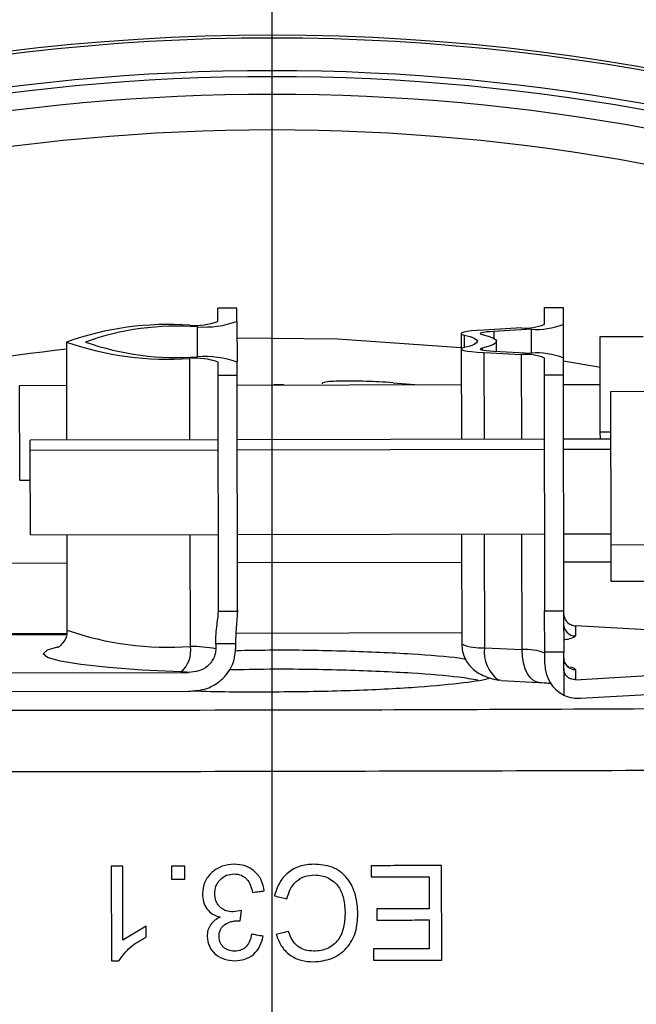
# Model space of a CAD drawing. Header units: millimetres. Extents: x 0 to 594, y 0 to 420.
# Tile 46 of 50: x 377 to 390, y 282 to 303. Entities that reach past the tile are written whole.
import ezdxf

# ---------------------------------------------------------------- set-up
doc = ezdxf.new("R2010")
doc.units = ezdxf.units.MM
doc.layers.add('SLD-0', color=7, linetype='Continuous')

# ---------------------------------------------------------------- blocks, each defined once
blk = doc.blocks.new('SW_CENTERMARKSYMBOL_1')
at = {"layer": 'SLD-0', "color": 0}
blk.add_line((0, 2.5), (0, 57.14), dxfattribs=at)

msp = doc.modelspace()

# ---------------------------------------------------------------- linework, layer by layer
at = {"color": 7, "linetype": 'Continuous', "lineweight": 25}
for p, q in [((382.617115, 302.414726), (382.617115, 302.475814)), ((381.875849, 296.719041), (381.47585, 296.718319)), ((381.47636, 296.435671), (381.47585, 296.718319)), ((381.876359, 296.436393), (381.875849, 296.719041)), ((388.359503, 296.730746), (388.759502, 296.731468)), ((388.359503, 296.730746), (388.360147, 296.373964)), ((388.759502, 296.731468), (388.760146, 296.374686)), ((381.876359, 296.436393), (381.877906, 295.579604)), ((381.044218, 295.689681), (381.043074, 296.323306)), ((387.883538, 296.298832), (387.087104, 296.254768)), ((388.092893, 296.269501), (387.29646, 296.225437)), ((387.29646, 296.225437), (387.296722, 296.080429)), ((388.093797, 295.76894), (388.092893, 296.269501)), ((388.760146, 296.374686), (388.761425, 295.666164)), ((378.277139, 296.001499), (378.280872, 293.933609)), ((386.610495, 296.179635), (386.611084, 295.853452)), ((386.674953, 296.14898), (386.675431, 295.88434)), ((387.352504, 295.807269), (387.352124, 296.017882)), ((390.453546, 296.110401), (389.535352, 296.108744)), ((389.535352, 296.108744), (389.53897, 294.10505)), ((386.611084, 295.853452), (386.614522, 293.948654)), ((387.049691, 295.872707), (387.049758, 295.835781)), ((387.29721, 295.810128), (388.093797, 295.76894)), ((380.885519, 293.938311), (380.882415, 295.657508)), ((381.878416, 295.296956), (381.877906, 295.579604)), ((387.087961, 295.780041), (387.884548, 295.738853)), ((387.087961, 295.780041), (387.091266, 293.949514)), ((387.887776, 293.950952), (387.884548, 295.738853)), ((388.361426, 295.665442), (388.36207, 295.30866)), ((388.761425, 295.666164), (388.762069, 295.309382)), ((381.478417, 295.296234), (381.477907, 295.578882)), ((381.878416, 295.296956), (381.478417, 295.296234)), ((381.487409, 290.315268), (381.478417, 295.296234)), ((381.887408, 290.31599), (381.878416, 295.296956)), ((388.36207, 295.30866), (388.762069, 295.309382)), ((388.36207, 295.30866), (388.371062, 290.327695)), ((388.762069, 295.309382), (388.771061, 290.328417)), ((377.287178, 295.086629), (378.278787, 295.088419)), ((377.290788, 293.086636), (377.287178, 295.086629)), ((381.878781, 295.094918), (386.612438, 295.103464)), ((382.86765, 295.096703), (382.657534, 295.097516)), ((383.674129, 295.13659), (383.674164, 295.116929)), ((385.174119, 295.143343), (385.725411, 295.101862)), ((388.762434, 295.107345), (389.537158, 295.108743)), ((390.679322, 294.955993), (389.761128, 294.954336)), ((389.761128, 294.954336), (389.766956, 291.726176)), ((381.480866, 293.939386), (377.512953, 293.932223)), ((377.513334, 293.721465), (377.512953, 293.932223)), ((388.36452, 293.951813), (381.880866, 293.940108)), ((389.762933, 293.954337), (388.764519, 293.952535)), ((389.53897, 294.10505), (389.762661, 294.105454)), ((389.53897, 294.10505), (389.539242, 293.953933)), ((377.513334, 293.721465), (381.481247, 293.728628)), ((377.516564, 291.932226), (377.513334, 293.721465)), ((381.881246, 293.72935), (388.3649, 293.741055)), ((388.764899, 293.741777), (389.763314, 293.74358)), ((377.290788, 293.086636), (377.514479, 293.087039)), ((377.516564, 291.932226), (381.484477, 291.939389)), ((378.284482, 291.933612), (378.288109, 289.924722)), ((380.893385, 289.580731), (380.889129, 291.938314)), ((381.884476, 291.940111), (388.36813, 291.951816)), ((386.618133, 291.948657), (386.622324, 289.627245)), ((387.094876, 291.949517), (387.099201, 289.553834)), ((387.895788, 289.512646), (387.891387, 291.950955)), ((388.768129, 291.952538), (389.766544, 291.954341)), ((389.766956, 291.726176), (390.68515, 291.727834)), ((389.766956, 291.726176), (389.768349, 290.954342)), ((370.259455, 291.328057), (378.285549, 291.342546)), ((381.885543, 291.349045), (386.6192, 291.357591)), ((388.769196, 291.361472), (389.767611, 291.363275)), ((389.768349, 290.954342), (390.686543, 290.956)), ((381.887408, 290.31599), (381.487409, 290.315268)), ((388.371062, 290.327695), (388.771061, 290.328417)), ((388.372628, 289.460241), (388.371062, 290.327695)), ((388.771061, 290.328417), (388.772627, 289.460964)), ((389.021629, 290.014185), (389.022015, 289.800263)), ((392.02193, 289.850155), (389.021629, 290.014185)), ((378.273842, 289.848231), (364.664414, 289.823662)), ((378.266414, 289.825322), (370.8883, 289.812003)), ((386.621898, 289.863301), (381.852678, 289.854692)), ((381.846659, 289.632027), (381.428967, 289.631273)), ((381.428967, 289.631273), (381.429147, 289.531654)), ((381.846659, 289.632027), (381.846839, 289.532408)), ((387.099201, 289.553834), (387.895788, 289.512646)), ((388.772627, 289.460964), (388.372628, 289.460241)), ((388.373078, 289.211193), (388.372628, 289.460241)), ((388.773257, 289.112296), (388.772627, 289.460964)), ((370.88974, 289.014529), (380.856068, 289.032521)), ((388.773257, 289.112296), (388.77427, 288.551116)), ((389.023294, 289.091741), (389.023681, 288.87782)), ((389.023681, 288.87782), (392.02337, 289.052681)), ((387.452815, 288.861247), (388.249402, 288.820059)), ((370.890459, 288.616052), (380.856787, 288.634044)), ((389.12439, 288.485171), (392.024089, 288.654204)), ((379.223065, 284.944254), (379.226863, 282.943779)), ((379.470489, 283.386004), (379.46736, 284.94475)), ((380.497382, 284.946393), (380.498036, 284.667809)), ((380.777167, 284.66861), (380.776513, 284.947194)), ((384.706482, 284.954008), (384.706804, 284.719055)), ((386.197339, 282.964603), (386.19342, 284.956829)), ((385.930067, 284.721432), (385.931502, 284.043111)), ((381.970332, 284.005712), (381.797178, 283.97864)), ((381.943476, 283.791008), (381.970332, 284.005712)), ((384.829391, 284.040861), (384.829965, 283.80715)), ((385.932075, 283.809401), (385.933342, 283.199111)), ((379.959362, 283.681678), (379.470489, 283.386004)), ((379.95978, 283.445285), (379.959362, 283.681678)), ((384.756393, 283.196909), (384.756716, 282.961957))]:
    msp.add_line(p, q, dxfattribs=at)
at = {"color": 7, "linetype": 'Continuous', "lineweight": 25, "flags": 128}
for points in [[(387.087104, 296.254768), (386.948522, 296.24558), (386.829617, 296.234487), (386.733923, 296.221816), (386.664285, 296.207945), (386.622772, 296.193286), (386.610619, 296.178276), (386.628187, 296.163359), (386.674953, 296.14898)], [(387.29646, 296.225437), (387.213311, 296.219925), (387.141968, 296.213268), (387.084551, 296.205666), (387.042768, 296.197343), (387.017861, 296.188548), (387.010569, 296.179542), (387.021109, 296.170592), (387.049169, 296.161964)], [(381.876986, 296.089074), (383.995681, 296.071555), (386.611019, 295.889098)], [(386.674953, 296.14898), (386.795427, 296.11707), (386.882203, 296.084285), (386.934578, 296.050891), (386.952124, 296.01716), (386.9347, 295.983365), (386.882446, 295.949782), (386.795788, 295.916684), (386.675431, 295.88434)], [(387.049169, 296.161964), (387.180849, 296.127086), (387.275698, 296.091252), (387.332945, 296.054751), (387.352124, 296.017882), (387.333078, 295.980944), (387.275964, 295.944237), (387.181245, 295.90806), (387.049691, 295.872707)], [(386.675431, 295.88434), (386.628717, 295.869792), (386.611203, 295.854812), (386.62341, 295.839846), (386.664976, 295.825337), (386.734663, 295.811718), (386.830403, 295.799392), (386.949347, 295.788728), (387.087961, 295.780041)], [(387.049691, 295.872707), (387.021663, 295.863978), (387.011155, 295.85499), (387.018479, 295.84601), (387.043418, 295.837305), (387.085231, 295.829134), (387.142674, 295.821738), (387.214041, 295.81534), (387.29721, 295.810128)], [(388.761537, 295.604251), (389.474853, 295.482433), (389.536503, 295.471258)], [(380.692031, 289.042418), (379.876047, 289.080982), (379.162914, 289.132588), (378.578939, 289.195333), (378.145665, 289.266902), (377.879077, 289.344654), (377.789009, 289.425722), (377.878784, 289.507115), (378.120256, 289.580329)], [(388.249402, 288.820059), (388.21291, 288.825265), (388.139233, 288.857199), (388.071278, 288.916489), (388.011656, 289.000858), (387.962659, 289.107062), (387.92617, 289.231021), (387.90359, 289.36797), (387.895788, 289.512646)], [(387.452815, 288.861247), (387.416323, 288.866452), (387.39916, 288.871247)]]:
    msp.add_lwpolyline(points, dxfattribs=at)
at = {"color": 7, "linetype": 'Continuous', "lineweight": 25}
for centre, radius, start, end in [((382.617115, 257.475814), 53.1, 32.663006, 147.336994), ((382.617115, 257.475814), 52.75, 32.683519, 147.316481), ((382.617115, 257.475814), 52.5, 32.6983388, 147.3016612), ((382.617115, 257.475814), 51.75, 32.7436587, 147.2563413), ((382.617115, 257.475814), 45, 90, 146.780357), ((382.617115, 257.475814), 45, 33.219643, 90), ((382.617115, 257.475814), 44.938912, 90, 142.2841923), ((382.617115, 257.475814), 44.938912, 37.7158077, 90), ((382.617115, 257.475814), 44.25, 45.8798717, 134.1201283), ((382.617115, 257.475814), 44.123451, 45.8798717, 134.1201283), ((382.617115, 257.475814), 43.75, 47.3005817, 132.6994183), ((382.617115, 257.475814), 43, 47.3005817, 132.6994183), ((380.985996, 297.815662), 1.464525, 265.8948872, 289.5620767), ((381.18985, 298.368381), 2.050335, 265.8948872, 289.5620767), ((380.42248, 289.964037), 6.407296, 85.8948872, 109.5620767), ((380.626334, 290.516756), 5.821486, 85.8948872, 109.5620767), ((387.957964, 297.375971), 1.079708, 266.0473415, 291.8693917), ((388.197091, 297.777496), 1.511591, 266.0473415, 291.8693917), ((380.400668, 302.046668), 6.407296, 250.6447917, 274.3119812), ((380.606516, 301.494689), 5.821486, 250.6447917, 274.3119812), ((382.617115, 257.475814), 38.620353, 96.4518591, 120.6844002), ((380.992529, 294.197129), 1.464525, 70.6447917, 94.3119812), ((381.198377, 293.64515), 2.050335, 70.6447917, 94.3119812), ((387.962864, 294.661989), 1.079708, 68.3374766, 94.1595269), ((388.203438, 294.26133), 1.511591, 68.3374766, 94.1595269), ((389.02109, 290.049787), 0.249526, 180.2128639, 270.2124475), ((380.411638, 295.96989), 6.407296, 250.6447917, 274.3119812), ((388.760912, 290.206416), 0.48284, 271.3339778, 302.7356875), ((380.333441, 289.483362), 0.568347, 309.1191359, 9.8645525), ((380.853349, 286.194717), 3.38625, 80.2098539, 89.3225627), ((387.02214, 290.638841), 1.08774, 248.4344417, 274.0625618), ((387.8214, 289.463998), 0.727765, 172.9092876, 234.5362602), ((387.974104, 288.435782), 1.079708, 68.3374766, 94.1595269), ((389.119876, 289.213134), 0.746801, 180.1488695, 242.4332299), ((389.022369, 289.341265), 0.249526, 180.2128639, 270.2124475), ((388.913905, 288.999656), 0.142989, 40.0910614, 89.3318588), ((380.589544, 285.979422), 3.06471, 85.010952, 88.083616)]:
    msp.add_arc(centre, radius, start, end, dxfattribs=at)
for points, knots in [([(385.174119, 295.143343), (384.977723, 295.15455), (384.585117, 295.176954), (384.089004, 295.180318), (383.741839, 295.165758), (383.696726, 295.146324), (383.674129, 295.13659)], [0, 0, 0, 0, 0.249998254, 0.499760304, 0.749429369, 1, 1, 1, 1]), ([(381.428967, 289.631273), (381.43051, 289.70154), (381.433602, 289.842327), (381.455282, 290.037375), (381.480092, 290.213293), (381.484924, 290.304615), (381.487346, 290.350376)], [0, 0, 0, 0, 0.2493217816, 0.4995419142, 0.74922241, 1, 1, 1, 1]), ([(381.887345, 290.351098), (381.885643, 290.305794), (381.882234, 290.215067), (381.864824, 290.038489), (381.849649, 289.843137), (381.847653, 289.702225), (381.846659, 289.632027)], [0, 0, 0, 0, 0.24946996, 0.499588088, 0.750713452, 1, 1, 1, 1]), ([(388.771154, 290.276902), (388.773115, 290.253654), (388.777251, 290.204599), (388.810367, 290.134535), (388.864972, 290.071896), (388.938422, 290.026563), (388.994319, 290.018248), (389.021629, 290.014185)], [0, 0, 0, 0, 0.161671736, 0.341145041, 0.536017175, 0.773306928, 1, 1, 1, 1]), ([(378.282134, 289.914799), (378.283894, 289.905847), (378.300104, 289.823404), (378.223572, 289.674106), (378.132739, 289.576044), (378.083002, 289.549384), (378.089556, 289.552192), (378.091945, 289.553216)], [0, 0, 0, 0, 0.036467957, 0.335818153, 0.589656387, 0.850421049, 1, 1, 1, 1]), ([(386.622335, 289.627665), (386.625638, 289.575349), (386.632253, 289.470597), (386.699696, 289.279376), (386.850853, 289.084921), (387.071714, 288.959325), (387.262731, 288.896265), (387.355334, 288.879209), (387.399948, 288.870993)], [0, 0, 0, 0, 0.1288910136, 0.2580782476, 0.5172670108, 0.7701861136, 0.8892800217, 1, 1, 1, 1]), ([(381.429147, 289.531654), (381.426957, 289.496396), (381.422568, 289.425726), (381.385671, 289.325189), (381.329192, 289.234832), (381.230134, 289.134159), (381.069352, 289.047496), (380.927477, 289.037535), (380.856068, 289.032521)], [0, 0, 0, 0, 0.124967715, 0.250488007, 0.375538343, 0.500653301, 0.748667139, 1, 1, 1, 1]), ([(380.856787, 288.634044), (380.986611, 288.643971), (381.236183, 288.663054), (381.512301, 288.826772), (381.678824, 289.005256), (381.773664, 289.167322), (381.835886, 289.345348), (381.843188, 289.470061), (381.846839, 289.532408)], [0, 0, 0, 0, 0.259082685, 0.498060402, 0.623587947, 0.748752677, 0.874396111, 1, 1, 1, 1]), ([(386.703752, 289.308908), (386.657306, 289.316269), (386.384921, 289.359437), (385.547771, 289.423581), (384.191474, 289.484365), (382.866399, 289.507345), (382.098768, 289.491803), (381.869731, 289.487166)], [0, 0, 0, 0, 0.051897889, 0.304357, 0.582475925, 0.875423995, 1, 1, 1, 1]), ([(388.88574, 289.141372), (388.887904, 289.140667), (388.894179, 289.138623), (388.867724, 289.150292), (388.820489, 289.192376), (388.779641, 289.262629), (388.774861, 289.317284), (388.772845, 289.340338)], [0, 0, 0, 0, 0.128943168, 0.374018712, 0.587592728, 0.826044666, 1, 1, 1, 1]), ([(386.963455, 288.868208), (386.838399, 288.88908), (386.495828, 288.946255), (385.557198, 289.022499), (384.189367, 289.082938), (382.815337, 289.105964), (381.996885, 289.088944), (381.716909, 289.083122)], [0, 0, 0, 0, 0.129479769, 0.354691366, 0.602793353, 0.864123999, 1, 1, 1, 1]), ([(389.023681, 288.87782), (388.988542, 288.879982), (388.917324, 288.884365), (388.833074, 288.944551), (388.781999, 289.026598), (388.776053, 289.084891), (388.773257, 289.112296)], [0, 0, 0, 0, 0.2913174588, 0.5904472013, 0.8074608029, 1, 1, 1, 1]), ([(380.925808, 288.644896), (380.930277, 288.644696), (381.418458, 288.622895), (382.578097, 288.618674), (384.17881, 288.641421), (385.573966, 288.708816), (386.555673, 288.799107), (387.078392, 288.870394), (387.205367, 288.909728), (387.219358, 288.914062)], [0, 0, 0, 0, 0.001978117, 0.216080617, 0.430183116, 0.633447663, 0.817958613, 0.979941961, 1, 1, 1, 1]), ([(388.249402, 288.820059), (388.322965, 288.816174), (388.424092, 288.810832), (388.495219, 288.803716), (388.514606, 288.801776)], [0, 0, 0, 0, 0.727432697, 1, 1, 1, 1]), ([(388.77427, 288.551116), (388.837277, 288.527196), (388.950587, 288.484181), (389.070954, 288.484867), (389.12439, 288.485171)], [0, 0, 0, 0, 0.556062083, 1, 1, 1, 1]), ([(373.359735, 288.240081), (376.795323, 288.237521), (382.930331, 288.232951), (389.064367, 288.260974), (391.763359, 288.273304)], [0, 0, 0, 0, 0.5599974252, 1, 1, 1, 1]), ([(391.823939, 286.964324), (388.73727, 286.955064), (382.563931, 286.936545), (376.390566, 286.932775), (373.303882, 286.93089)], [0, 0, 0, 0, 0.499999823, 1, 1, 1, 1]), ([(383.492327, 284.985675), (383.395855, 284.978398), (383.202636, 284.963823), (382.943768, 284.819098), (382.755916, 284.59275), (382.697723, 284.409735), (382.668628, 284.318235)], [0, 0, 0, 0, 0.249496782, 0.49970661, 0.749875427, 1, 1, 1, 1]), ([(384.43091, 283.942309), (384.420592, 284.073572), (384.39992, 284.336548), (384.25429, 284.645507), (384.064579, 284.833376), (383.828075, 284.964069), (383.626865, 284.977017), (383.492327, 284.985675)], [0, 0, 0, 0, 0.249261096, 0.499378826, 0.62614563, 0.750024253, 1, 1, 1, 1]), ([(379.46736, 284.94475), (379.421758, 284.944658), (379.340326, 284.944492), (379.258895, 284.944327), (379.223065, 284.944254)], [0, 0, 0, 0, 0.56, 1, 1, 1, 1]), ([(380.776513, 284.947194), (380.724408, 284.947045), (380.631364, 284.946777), (380.538321, 284.94651), (380.497382, 284.946393)], [0, 0, 0, 0, 0.56, 1, 1, 1, 1]), ([(381.816934, 284.983988), (381.731325, 284.977229), (381.602498, 284.967057), (381.447511, 284.892113), (381.343831, 284.814476), (381.258021, 284.719258), (381.169004, 284.571866), (381.155834, 284.44442), (381.147, 284.358927)], [0, 0, 0, 0, 0.248793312, 0.37438941, 0.499506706, 0.627637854, 0.750213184, 1, 1, 1, 1]), ([(381.406516, 284.364998), (381.411186, 284.419145), (381.418157, 284.49997), (381.468505, 284.597075), (381.536992, 284.680885), (381.651546, 284.765248), (381.761379, 284.776373), (381.8163, 284.781936)], [0, 0, 0, 0, 0.2490391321, 0.3717367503, 0.4995996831, 0.7497831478, 1, 1, 1, 1]), ([(381.8163, 284.781936), (381.867582, 284.776968), (381.944767, 284.76949), (382.033376, 284.717632), (382.104735, 284.654381), (382.168709, 284.543237), (382.193407, 284.445837), (382.207248, 284.391254)], [0, 0, 0, 0, 0.25025786, 0.376660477, 0.500679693, 0.720182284, 1, 1, 1, 1]), ([(382.451629, 284.42405), (382.43719, 284.501003), (382.408376, 284.654565), (382.258781, 284.842046), (382.053229, 284.96673), (381.89575, 284.978232), (381.816934, 284.983988)], [0, 0, 0, 0, 0.250174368, 0.499233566, 0.749371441, 1, 1, 1, 1]), ([(386.19342, 284.956829), (385.915868, 284.956303), (385.420238, 284.955362), (384.924574, 284.954421), (384.706482, 284.954008)], [0, 0, 0, 0, 0.5599998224, 1, 1, 1, 1]), ([(380.498036, 284.667809), (380.55014, 284.667958), (380.643184, 284.668226), (380.736228, 284.668493), (380.777167, 284.66861)], [0, 0, 0, 0, 0.56, 1, 1, 1, 1]), ([(382.932376, 284.25209), (382.950658, 284.319592), (382.987285, 284.454823), (383.114578, 284.627733), (383.300688, 284.742687), (383.443026, 284.754489), (383.514391, 284.760406)], [0, 0, 0, 0, 0.248796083, 0.498427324, 0.748521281, 1, 1, 1, 1]), ([(383.514391, 284.760406), (383.564649, 284.75689), (383.662924, 284.750014), (383.803944, 284.699504), (383.928807, 284.620672), (384.053236, 284.478837), (384.143912, 284.245199), (384.153821, 284.048999), (384.159281, 283.940891)], [0, 0, 0, 0, 0.127337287, 0.248993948, 0.376165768, 0.498919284, 0.723901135, 1, 1, 1, 1]), ([(384.706804, 284.719055), (384.935153, 284.719499), (385.342918, 284.720291), (385.750661, 284.721084), (385.930067, 284.721432)], [0, 0, 0, 0, 0.559999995, 1, 1, 1, 1]), ([(381.797178, 283.97864), (381.745702, 283.982945), (381.668457, 283.989405), (381.576001, 284.036296), (381.515623, 284.085345), (381.466261, 284.145073), (381.417388, 284.236441), (381.410874, 284.313465), (381.406516, 284.364998)], [0, 0, 0, 0, 0.248210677, 0.372474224, 0.498920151, 0.625969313, 0.749756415, 1, 1, 1, 1]), ([(382.207248, 284.391254), (382.252866, 284.397376), (382.334327, 284.408308), (382.415786, 284.41924), (382.451629, 284.42405)], [0, 0, 0, 0, 0.56, 1, 1, 1, 1]), ([(381.147, 284.358927), (381.150715, 284.302403), (381.158037, 284.191018), (381.231774, 284.039381), (381.356614, 283.921776), (381.464413, 283.887227), (381.520343, 283.869302)], [0, 0, 0, 0, 0.253349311, 0.499239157, 0.740188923, 1, 1, 1, 1]), ([(382.668628, 284.318235), (382.71786, 284.305888), (382.805775, 284.28384), (382.893692, 284.261792), (382.932376, 284.25209)], [0, 0, 0, 0, 0.5600000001, 1, 1, 1, 1]), ([(385.931502, 284.043111), (385.72578, 284.042691), (385.358419, 284.041941), (384.991039, 284.041191), (384.829391, 284.040861)], [0, 0, 0, 0, 0.560000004, 1, 1, 1, 1]), ([(381.520343, 283.869302), (381.482176, 283.849016), (381.405643, 283.80834), (381.316111, 283.712353), (381.256661, 283.594571), (381.250088, 283.508223), (381.246803, 283.465073)], [0, 0, 0, 0, 0.248910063, 0.499108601, 0.749697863, 1, 1, 1, 1]), ([(381.497941, 283.459787), (381.498945, 283.484322), (381.500958, 283.53347), (381.522857, 283.603866), (381.563979, 283.666371), (381.640501, 283.729527), (381.732904, 283.770712), (381.829738, 283.790863), (381.879239, 283.792851), (381.903977, 283.793845)], [0, 0, 0, 0, 0.125064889, 0.250517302, 0.370969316, 0.500764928, 0.749485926, 0.87480675, 1, 1, 1, 1]), ([(381.903977, 283.793845), (381.911374, 283.79363), (381.924584, 283.793246), (381.937703, 283.791692), (381.943476, 283.791008)], [0, 0, 0, 0, 0.559998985, 1, 1, 1, 1]), ([(383.492637, 282.92528), (383.622579, 282.938478), (383.819824, 282.958513), (384.049893, 283.084944), (384.196415, 283.213266), (384.307171, 283.373413), (384.409451, 283.614466), (384.422372, 283.81186), (384.43091, 283.942309)], [0, 0, 0, 0, 0.247496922, 0.375685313, 0.498309, 0.62031818, 0.749084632, 1, 1, 1, 1]), ([(384.159281, 283.940891), (384.15296, 283.844878), (384.140303, 283.652663), (384.049402, 283.420181), (383.913721, 283.277964), (383.789815, 283.202648), (383.647865, 283.159643), (383.549719, 283.154218), (383.49736, 283.151323)], [0, 0, 0, 0, 0.24846503, 0.497420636, 0.623546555, 0.748728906, 0.865950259, 1, 1, 1, 1]), ([(384.829965, 283.80715), (385.035698, 283.80757), (385.403078, 283.808321), (385.770437, 283.809071), (385.932075, 283.809401)], [0, 0, 0, 0, 0.559999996, 1, 1, 1, 1]), ([(382.964053, 283.566086), (382.915574, 283.554536), (382.829004, 283.533911), (382.742432, 283.513285), (382.70434, 283.50421)], [0, 0, 0, 0, 0.56, 1, 1, 1, 1]), ([(383.49736, 283.151323), (383.432141, 283.155816), (383.309519, 283.164262), (383.147712, 283.249253), (383.031596, 283.389871), (382.987925, 283.503805), (382.964053, 283.566086)], [0, 0, 0, 0, 0.265412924, 0.499017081, 0.726144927, 1, 1, 1, 1]), ([(379.384094, 282.943959), (379.460335, 283.048932), (379.613485, 283.259796), (379.844013, 283.383276), (379.95978, 283.445285)], [0, 0, 0, 0, 0.497819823, 1, 1, 1, 1]), ([(381.246803, 283.465073), (381.256028, 283.393465), (381.26994, 283.285459), (381.347071, 283.161779), (381.447876, 283.057879), (381.611876, 282.966916), (381.757549, 282.954516), (381.830527, 282.948305)], [0, 0, 0, 0, 0.247684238, 0.373585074, 0.49880142, 0.74891087, 1, 1, 1, 1]), ([(381.82465, 283.14948), (381.78041, 283.153422), (381.715847, 283.159175), (381.639591, 283.196276), (381.590629, 283.233611), (381.549795, 283.280525), (381.507511, 283.354248), (381.501773, 283.417529), (381.497941, 283.459787)], [0, 0, 0, 0, 0.260683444, 0.380437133, 0.499093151, 0.625500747, 0.749917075, 1, 1, 1, 1]), ([(382.18424, 283.508856), (382.175417, 283.463369), (382.157732, 283.372194), (382.097722, 283.269815), (382.029082, 283.208545), (381.946053, 283.162098), (381.87399, 283.154608), (381.82465, 283.14948)], [0, 0, 0, 0, 0.248535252, 0.498176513, 0.618853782, 0.739037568, 1, 1, 1, 1]), ([(381.830527, 282.948305), (381.902856, 282.953917), (382.048146, 282.965191), (382.240826, 283.078719), (382.37675, 283.254694), (382.411499, 283.395398), (382.428866, 283.46572)], [0, 0, 0, 0, 0.248336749, 0.498844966, 0.749525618, 1, 1, 1, 1]), ([(382.428866, 283.46572), (382.383202, 283.473772), (382.301659, 283.488151), (382.220118, 283.50253), (382.18424, 283.508856)], [0, 0, 0, 0, 0.56, 1, 1, 1, 1]), ([(382.70434, 283.50421), (382.734652, 283.422248), (382.795521, 283.257662), (382.981707, 283.062751), (383.224995, 282.94179), (383.403236, 282.930795), (383.492637, 282.92528)], [0, 0, 0, 0, 0.247725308, 0.497452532, 0.747934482, 1, 1, 1, 1]), ([(385.933342, 283.199111), (385.713651, 283.1987), (385.321347, 283.197966), (384.929018, 283.197232), (384.756393, 283.196909)], [0, 0, 0, 0, 0.560000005, 1, 1, 1, 1]), ([(379.226863, 282.943779), (379.256213, 282.943813), (379.308623, 282.943873), (379.361033, 282.943933), (379.384094, 282.943959)], [0, 0, 0, 0, 0.56, 1, 1, 1, 1]), ([(384.756716, 282.961957), (385.025642, 282.962451), (385.505869, 282.963333), (385.986057, 282.964215), (386.197339, 282.964603)], [0, 0, 0, 0, 0.559999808, 1, 1, 1, 1])]:
    msp.add_open_spline(points, degree=3, knots=knots, dxfattribs=at)

# ---------------------------------------------------------------- block references
at = {"layer": 'SLD-0', "color": 7}
msp.add_blockref('SW_CENTERMARKSYMBOL_1', (382.617115, 257.475814), dxfattribs=at)

doc.saveas('drawing.dxf')
